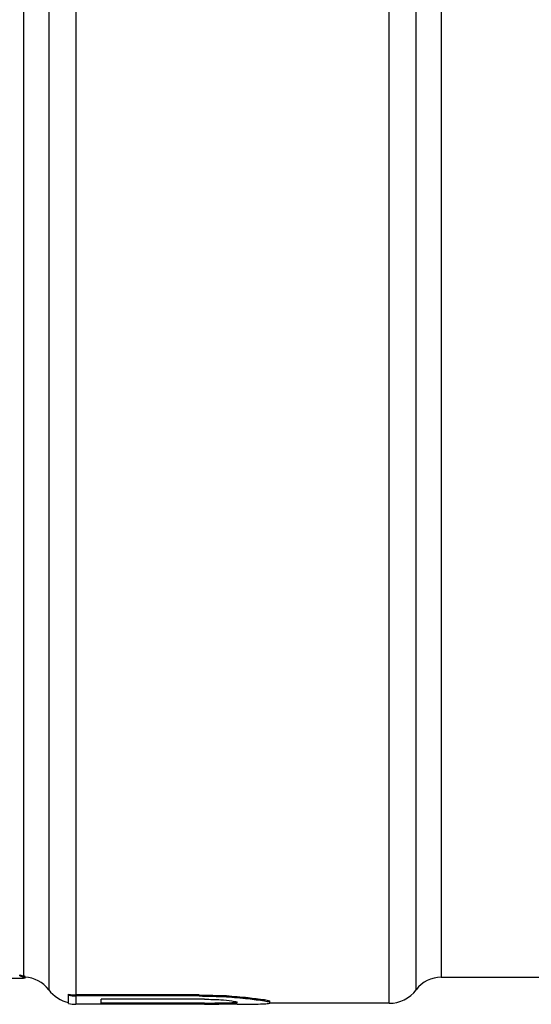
# Model space of a CAD drawing. Header units: millimetres. Extents: x 0 to 297, y 0 to 210.
# Tile 60 of 256: x 150.63 to 153.08, y 87.2 to 91.92. Entities that reach past the tile are written whole.
import ezdxf

# ---------------------------------------------------------------- set-up
doc = ezdxf.new("R2010")
doc.units = ezdxf.units.MM
doc.header["$LTSCALE"] = 16.335
doc.layers.get('0').update_dxf_attribs({"linetype": 'CONTINUOUS'})
doc.layers.add('08_SURFACES', color=7, linetype='CONTINUOUS')
doc.layers.add('AXES_REF', color=7, linetype='CONTINUOUS')

msp = doc.modelspace()

# ---------------------------------------------------------------- linework, layer by layer
at = {"color": 7, "linetype": 'Continuous'}
msp.add_line((152.6458, 87.3315), (174.7958, 87.3315), dxfattribs=at)
at = {"layer": '08_SURFACES', "color": 9, "linetype": 'Continuous'}
for p, q in [((150.6458, 92.1165), (150.6458, 87.3373)), ((150.7658, 92.1165), (150.7658, 87.2715)), ((150.8958, 92.1165), (150.8958, 87.2464)), ((150.6458, 87.3323), (150.6458, 87.3265)), ((150.8958, 87.2414), (150.8958, 87.2015))]:
    msp.add_line(p, q, dxfattribs=at)
at = {"layer": '08_SURFACES', "color": 7, "linetype": 'Continuous'}
for p, q in [((150.6271, 87.338), (150.6271, 87.343)), ((150.4968, 87.3265), (150.6458, 87.3265)), ((150.6531, 87.3263), (150.6531, 87.3354)), ((150.8614, 87.205), (150.8614, 87.2501)), ((151.4864, 87.2464), (150.8958, 87.2464)), ((151.4864, 87.2414), (151.4864, 87.2464)), ((151.6166, 87.238), (151.6166, 87.2431)), ((151.4864, 87.2414), (150.8958, 87.2414)), ((151.6687, 87.2015), (150.8958, 87.2015)), ((151.5125, 87.2262), (151.0177, 87.2262)), ((151.0177, 87.2023), (151.0177, 87.2262)), ((151.5125, 87.2073), (151.0177, 87.2073)), ((151.5125, 87.2023), (151.0177, 87.2023)), ((151.5125, 87.2023), (151.5125, 87.2073)), ((151.5906, 87.2029), (151.5906, 87.2079)), ((151.6427, 87.2045), (151.6427, 87.2095)), ((151.6687, 87.208), (151.6687, 87.2127)), ((151.7208, 87.2289), (151.7208, 87.2339)), ((151.7989, 87.2188), (151.7989, 87.2238)), ((151.825, 87.2067), (151.825, 87.2177))]:
    msp.add_line(p, q, dxfattribs=at)
for centre, radius, start, end in [((150.4233, 86.4573), 0.9077, 75.3322, 75.8075), ((150.4597, 86.5956), 0.7598, 75.2539, 75.8217), ((150.6458, 87.1815), 0.145, 87.1175, 90), ((150.8959, 87.4081), 0.1617, 257.7068, 269.9812), ((150.8959, 87.408), 0.1666, 258.0782, 269.9829), ((150.8958, 87.369), 0.1675, 258.1574, 270)]:
    msp.add_arc(centre, radius, start, end, dxfattribs=at)
for centre, major_axis, ratio, start_param, end_param in [((150.6922, 92.1165), (0, 4.785), 0.195835, -3.211126, -3.191081), ((150.6922, 92.1165), (0, 4.79), 0.195835, -3.211053, -3.191029), ((154.5463, 92.1165), (24.0386, 0), 0.204255, -1.698434, -1.692975), ((152.3979, 92.1165), (6.4103, 0), 0.765956, -1.692975, -1.676618), ((154.5463, 92.1165), (24.063, 0), 0.204255, -1.698303, -1.69285), ((152.9578, 92.1165), (14.4378, 0), 0.340425, -1.67107, -1.665633), ((151.239, 92.1165), (14.4231, 0), 0.340425, -1.551837, -1.546419), ((151.239, 92.1165), (14.4378, 0), 0.340425, -1.551856, -1.546444), ((152.0463, 92.1165), (0, 4.915), 0.979169, -3.23643, -3.225564), ((151.4734, 92.1165), (0, 4.91), 0.979169, -3.117215, -3.106377), ((151.4734, 92.1165), (0, 4.915), 0.979169, -3.11724, -3.106413), ((152.3979, 92.1165), (6.4168, 0), 0.765956, -1.69285, -1.67651), ((151.7772, 92.1165), (0, 4.915), 0.326384, -3.225564, -3.209284), ((151.5863, 92.1165), (0, 4.91), 0.326384, -3.106377, -3.090537), ((151.5863, 92.1165), (0, 4.915), 0.326384, -3.106413, -3.090164), ((151.6687, 92.1165), (6.4168, 0), 0.765956, -1.570796, -1.56268), ((152.1017, 92.1165), (0, 4.91), 0.734375, -3.247415, -3.22565), ((152.1017, 92.1165), (0, 4.915), 0.734375, -3.247307, -3.225564), ((151.6915, 92.1165), (0, 4.915), 0.734375, -3.133476, -3.111827), ((151.9335, 92.1165), (0, 4.91), 0.326384, -3.22565, -3.209353), ((151.9335, 92.1165), (0, 4.915), 0.326384, -3.225564, -3.209284), ((151.7512, 92.1165), (0, 4.915), 0.326384, -3.111827, -3.095582)]:
    msp.add_ellipse(centre, major_axis=major_axis, ratio=ratio, start_param=start_param, end_param=end_param, dxfattribs=at)
at = {"layer": 'AXES_REF', "color": 9, "linetype": 'Continuous'}
for p, q in [((152.3958, 87.2065), (152.3958, 97.0265)), ((152.5258, 87.2715), (152.5258, 96.9615)), ((152.6458, 96.9015), (152.6458, 87.3315))]:
    msp.add_line(p, q, dxfattribs=at)
at = {"layer": 'AXES_REF', "color": 7, "linetype": 'Continuous'}
msp.add_line((152.3958, 87.2065), (151.8235, 87.2065), dxfattribs=at)
for centre, radius, start, end in [((150.6458, 87.1815), 0.15, 36.8699, 87.2136), ((152.6458, 87.1815), 0.15, 90, 143.1301), ((150.8958, 87.369), 0.1625, 216.8699, 257.7875), ((152.3958, 87.369), 0.1625, 270, 323.1301)]:
    msp.add_arc(centre, radius, start, end, dxfattribs=at)

doc.saveas('drawing.dxf')
